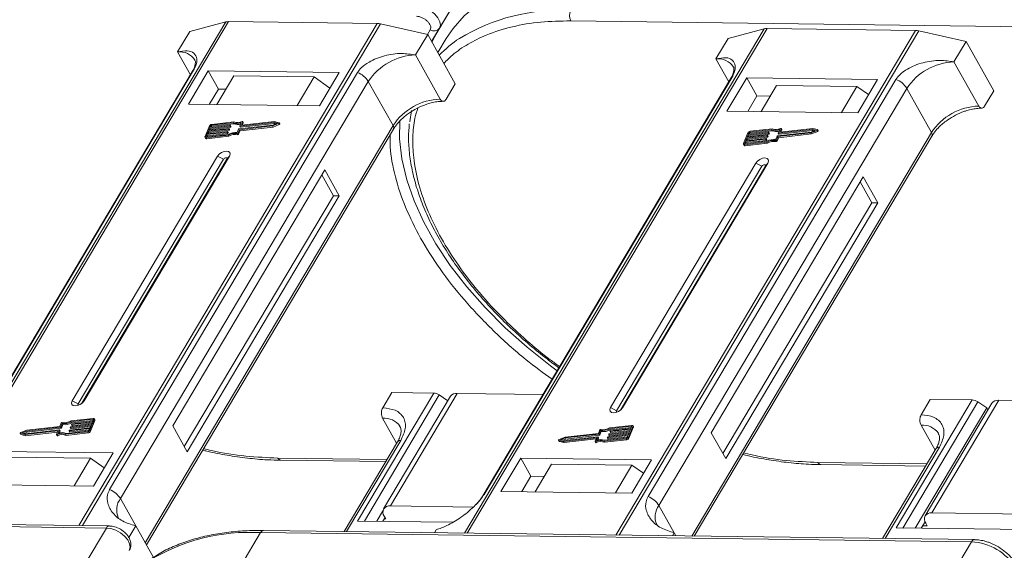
# Model space of a CAD drawing. Header units: millimetres. Extents: x -1055 to 1009, y -247 to 1211.
# Tile 48 of 51: x 657 to 754, y 924 to 976. Entities that reach past the tile are written whole.
import ezdxf

# ---------------------------------------------------------------- set-up
doc = ezdxf.new("R2010")
doc.units = ezdxf.units.MM

msp = doc.modelspace()

# ---------------------------------------------------------------- linework, layer by layer
at = {"color": 7, "linetype": 'Continuous', "lineweight": 15}
for p, q in [((700.247, 979.16), (697.862, 975.148)), ((698.136, 975.611), (700.247, 979.16)), ((676.935, 976.24), (647.378, 926.546)), ((647.649, 926.542), (677.228, 976.273)), ((673.368, 975.301), (676.935, 976.24)), ((677.228, 976.273), (691.949, 976.083)), ((711.139, 976.347), (781.626, 975.44)), ((691.949, 976.083), (662.371, 926.353)), ((662.727, 926.348), (692.284, 976.042)), ((672.162, 973.273), (673.368, 975.301)), ((692.284, 976.042), (696.962, 974.997)), ((697.214, 975.474), (696.934, 975.003)), ((697.355, 974.297), (698.136, 975.611)), ((730.316, 975.553), (700.609, 925.605)), ((700.88, 925.602), (730.609, 975.586)), ((745.331, 975.396), (715.602, 925.412)), ((715.958, 925.408), (745.666, 975.355)), ((726.75, 974.614), (730.316, 975.553)), ((730.609, 975.586), (745.331, 975.396)), ((745.666, 975.355), (750.344, 974.31)), ((695.756, 972.969), (696.962, 974.997)), ((696.962, 974.997), (699.702, 970.108)), ((697.355, 974.296), (697.862, 975.148)), ((697.862, 975.148), (697.382, 974.248)), ((698.794, 974.595), (697.967, 973.205)), ((725.544, 972.586), (726.75, 974.614)), ((749.138, 972.282), (750.344, 974.31)), ((750.344, 974.31), (753.083, 969.42)), ((672.162, 973.273), (673.437, 970.997)), ((698.207, 968.594), (695.756, 972.969)), ((725.544, 972.586), (726.818, 970.31)), ((751.589, 967.907), (749.138, 972.282)), ((673.613, 971.295), (649.036, 929.973)), ((649.178, 930.126), (673.755, 971.447)), ((675.205, 971.394), (673.245, 968.099)), ((688.182, 971.227), (675.205, 971.394)), ((675.205, 971.394), (676.214, 969.593)), ((690.006, 971.238), (665.429, 929.916)), ((666.499, 929.025), (691.076, 970.347)), ((677.736, 970.902), (676.047, 968.063)), ((685.699, 970.8), (677.736, 970.902)), ((684.01, 967.96), (685.699, 970.8)), ((685.699, 970.8), (687.258, 969.674)), ((686.222, 967.932), (688.182, 971.227)), ((693.527, 965.972), (691.076, 970.347)), ((726.995, 970.607), (702.418, 929.286)), ((702.56, 929.438), (727.137, 970.76)), ((743.388, 970.551), (718.811, 929.229)), ((728.587, 970.707), (726.627, 967.412)), ((741.564, 970.54), (728.587, 970.707)), ((728.587, 970.707), (729.596, 968.906)), ((739.604, 967.245), (741.564, 970.54)), ((676.214, 969.593), (675.31, 968.072)), ((676.952, 969.584), (676.214, 969.593)), ((698.797, 968.587), (699.702, 970.108)), ((719.881, 928.338), (744.458, 969.66)), ((730.019, 967.368), (731.557, 969.954)), ((739.52, 969.851), (731.557, 969.954)), ((739.52, 969.851), (737.982, 967.266)), ((740.677, 969.05), (739.52, 969.851)), ((746.909, 965.285), (744.458, 969.66)), ((752.179, 967.899), (753.083, 969.42)), ((729.596, 968.906), (728.692, 967.385)), ((730.923, 968.889), (729.596, 968.906)), ((673.245, 968.099), (686.222, 967.932)), ((695.348, 967.471), (695.191, 966.345)), ((726.627, 967.412), (739.604, 967.245)), ((693.527, 965.972), (668.95, 924.65)), ((669.07, 924.437), (693.558, 965.611)), ((675.327, 965.946), (674.891, 964.884)), ((677.211, 965.611), (675.201, 965.383)), ((675.238, 965.472), (677.248, 965.699)), ((675.329, 965.693), (675.238, 965.472)), ((675.259, 965.28), (677.269, 965.508)), ((677.339, 965.92), (675.329, 965.693)), ((675.386, 965.59), (675.329, 965.693)), ((675.343, 965.484), (675.386, 965.59)), ((675.365, 965.781), (677.375, 966.009)), ((675.438, 965.958), (675.365, 965.781)), ((675.386, 965.59), (677.396, 965.817)), ((675.495, 965.855), (675.438, 965.958)), ((675.47, 965.793), (675.495, 965.855)), ((677.676, 966.253), (675.511, 966.009)), ((675.511, 966.009), (675.569, 965.906)), ((677.747, 966.346), (675.548, 966.097)), ((675.569, 965.906), (677.733, 966.15)), ((677.269, 965.508), (677.211, 965.611)), ((677.266, 965.68), (677.248, 965.636)), ((677.306, 965.533), (677.248, 965.636)), ((677.324, 965.59), (677.266, 965.692)), ((677.324, 965.577), (677.266, 965.68)), ((677.306, 965.533), (677.324, 965.577)), ((677.396, 965.817), (677.339, 965.92)), ((677.394, 965.99), (677.375, 965.945)), ((677.433, 965.842), (677.375, 965.945)), ((677.451, 965.899), (677.394, 966.002)), ((677.451, 965.887), (677.394, 965.99)), ((677.433, 965.842), (677.451, 965.887)), ((677.733, 966.15), (677.676, 966.253)), ((678.076, 965.277), (678.216, 965.619)), ((678.159, 965.223), (678.3, 965.565)), ((678.217, 965.12), (678.358, 965.462)), ((678.253, 965.644), (681.594, 966.022)), ((678.3, 965.565), (681.58, 965.936)), ((678.358, 965.462), (678.3, 965.565)), ((678.343, 965.928), (678.484, 966.27)), ((678.343, 965.916), (678.401, 965.813)), ((678.358, 965.462), (681.638, 965.833)), ((681.703, 966.287), (678.362, 965.909)), ((678.42, 965.806), (678.362, 965.909)), ((678.42, 965.806), (681.76, 966.184)), ((678.622, 966.349), (678.491, 966.029)), ((678.501, 966.01), (678.491, 966.029)), ((681.762, 966.378), (678.509, 966.01)), ((678.586, 966.019), (678.68, 966.246)), ((678.68, 966.271), (678.622, 966.374)), ((678.622, 966.349), (678.68, 966.246)), ((681.58, 965.936), (682.186, 966.177)), ((681.638, 965.833), (681.58, 965.936)), ((681.594, 966.022), (682.04, 966.199)), ((681.638, 965.833), (682.244, 966.074)), ((682.04, 966.199), (681.703, 966.287)), ((681.76, 966.184), (681.703, 966.287)), ((681.76, 966.184), (681.906, 966.146)), ((682.22, 966.258), (681.762, 966.378)), ((682.186, 966.177), (682.244, 966.074)), ((682.295, 966.143), (682.237, 966.246)), ((731.058, 965.566), (728.893, 965.322)), ((731.129, 965.659), (728.929, 965.41)), ((728.951, 965.219), (731.115, 965.463)), ((731.115, 965.463), (731.058, 965.566)), ((731.725, 965.241), (731.866, 965.583)), ((735.084, 965.6), (731.744, 965.222)), ((731.802, 965.119), (735.142, 965.497)), ((732.004, 965.662), (731.872, 965.342)), ((735.143, 965.691), (731.891, 965.323)), ((731.968, 965.332), (732.062, 965.559)), ((732.062, 965.584), (732.004, 965.687)), ((732.004, 965.662), (732.062, 965.559)), ((734.962, 965.249), (735.568, 965.49)), ((734.975, 965.335), (735.421, 965.512)), ((735.421, 965.512), (735.084, 965.6)), ((735.142, 965.497), (735.084, 965.6)), ((735.142, 965.497), (735.288, 965.459)), ((735.602, 965.571), (735.143, 965.691)), ((735.568, 965.49), (735.626, 965.387)), ((735.676, 965.456), (735.619, 965.559)), ((674.89, 964.81), (674.948, 964.707)), ((675.074, 965.074), (675.002, 964.897)), ((675.002, 964.77), (677.202, 965.019)), ((675.002, 964.897), (675.023, 964.859)), ((675.06, 964.667), (675.002, 964.77)), ((675.039, 964.859), (677.203, 965.104)), ((675.06, 964.667), (677.259, 964.916)), ((677.084, 965.301), (675.074, 965.074)), ((675.132, 964.971), (675.074, 965.074)), ((675.088, 964.864), (675.132, 964.971)), ((675.111, 965.162), (677.121, 965.389)), ((675.201, 965.383), (675.111, 965.162)), ((675.132, 964.971), (677.142, 965.198)), ((675.259, 965.28), (675.201, 965.383)), ((675.215, 965.174), (675.259, 965.28)), ((677.142, 965.198), (677.084, 965.301)), ((677.139, 965.37), (677.121, 965.326)), ((677.179, 965.223), (677.121, 965.326)), ((677.197, 965.28), (677.139, 965.383)), ((677.197, 965.268), (677.139, 965.37)), ((677.179, 965.223), (677.197, 965.268)), ((677.259, 964.916), (677.202, 965.019)), ((678.064, 965.174), (678.121, 965.071)), ((678.217, 965.12), (678.159, 965.223)), ((746.909, 965.285), (723.136, 925.315)), ((723.381, 925.312), (746.94, 964.923)), ((728.709, 965.259), (728.272, 964.197)), ((730.466, 964.614), (728.456, 964.387)), ((728.492, 964.475), (730.502, 964.702)), ((728.583, 964.696), (728.492, 964.475)), ((728.514, 964.284), (730.524, 964.511)), ((730.593, 964.923), (728.583, 964.696)), ((728.641, 964.593), (728.583, 964.696)), ((728.597, 964.487), (728.641, 964.593)), ((728.62, 964.785), (730.63, 965.012)), ((728.71, 965.006), (728.62, 964.785)), ((728.641, 964.593), (730.651, 964.821)), ((730.72, 965.233), (728.71, 965.006)), ((728.768, 964.903), (728.71, 965.006)), ((728.724, 964.796), (728.768, 964.903)), ((728.747, 965.094), (730.757, 965.321)), ((728.82, 965.271), (728.747, 965.094)), ((728.768, 964.903), (730.778, 965.13)), ((728.877, 965.168), (728.82, 965.271)), ((728.852, 965.106), (728.877, 965.168)), ((728.893, 965.322), (728.951, 965.219)), ((730.524, 964.511), (730.466, 964.614)), ((730.521, 964.683), (730.503, 964.639)), ((730.56, 964.536), (730.503, 964.639)), ((730.579, 964.593), (730.521, 964.696)), ((730.579, 964.58), (730.521, 964.683)), ((730.56, 964.536), (730.579, 964.58)), ((730.651, 964.821), (730.593, 964.923)), ((730.648, 964.993), (730.63, 964.949)), ((730.688, 964.846), (730.63, 964.949)), ((730.706, 964.902), (730.648, 965.005)), ((730.706, 964.89), (730.648, 964.993)), ((730.688, 964.846), (730.706, 964.89)), ((730.778, 965.13), (730.72, 965.233)), ((730.775, 965.303), (730.757, 965.258)), ((730.815, 965.155), (730.757, 965.258)), ((730.833, 965.212), (730.775, 965.315)), ((730.833, 965.2), (730.775, 965.303)), ((730.815, 965.155), (730.833, 965.2)), ((731.445, 964.487), (731.503, 964.384)), ((731.458, 964.59), (731.598, 964.932)), ((731.541, 964.536), (731.682, 964.878)), ((731.599, 964.433), (731.541, 964.536)), ((731.599, 964.433), (731.739, 964.775)), ((731.635, 964.957), (734.975, 965.335)), ((731.682, 964.878), (734.962, 965.249)), ((731.739, 964.775), (731.682, 964.878)), ((731.725, 965.229), (731.783, 965.126)), ((731.739, 964.775), (735.019, 965.146)), ((731.802, 965.119), (731.744, 965.222)), ((731.883, 965.323), (731.872, 965.342)), ((735.019, 965.146), (734.962, 965.249)), ((735.019, 965.146), (735.626, 965.387)), ((728.272, 964.123), (728.33, 964.02)), ((728.456, 964.387), (728.383, 964.21)), ((728.383, 964.21), (728.404, 964.172)), ((728.384, 964.083), (730.583, 964.332)), ((728.442, 963.98), (728.384, 964.083)), ((728.421, 964.172), (730.585, 964.417)), ((728.442, 963.98), (730.641, 964.229)), ((728.514, 964.284), (728.456, 964.387)), ((728.47, 964.177), (728.514, 964.284)), ((730.641, 964.229), (730.583, 964.332)), ((676.128, 962.953), (661.714, 938.717)), ((676.723, 962.639), (662.308, 938.403)), ((662.685, 938.467), (677.059, 962.634)), ((662.893, 938.702), (677.308, 962.938)), ((676.128, 962.953), (676.723, 962.639)), ((677.308, 962.938), (677.059, 962.634)), ((686.759, 961.59), (671.681, 936.239)), ((688.201, 959.016), (686.759, 961.59)), ((729.51, 962.266), (715.095, 938.03)), ((730.105, 961.952), (715.69, 937.716)), ((716.067, 937.78), (730.441, 961.947)), ((716.275, 938.015), (730.69, 962.251)), ((729.51, 962.266), (730.105, 961.952)), ((730.69, 962.251), (730.441, 961.947)), ((687.611, 959.024), (686.458, 961.083)), ((740.141, 960.903), (725.063, 935.551)), ((741.583, 958.329), (740.141, 960.903)), ((740.993, 958.337), (739.84, 960.396)), ((672.835, 934.18), (687.611, 959.024)), ((673.123, 933.665), (688.201, 959.016)), ((688.201, 959.016), (687.611, 959.024)), ((726.217, 933.493), (740.993, 958.337)), ((726.505, 932.978), (741.583, 958.329)), ((741.583, 958.329), (740.993, 958.337)), ((697.556, 939.477), (690.017, 926.802)), ((690.683, 926.793), (698.113, 939.286)), ((692.504, 938.009), (693.409, 939.53)), ((699.232, 939.156), (692.598, 928.002)), ((693.263, 928.293), (699.897, 939.447)), ((693.409, 939.53), (697.556, 939.477)), ((698.969, 938.714), (698.113, 939.286)), ((708.397, 939.338), (699.897, 939.447)), ((662.308, 938.403), (661.714, 938.717)), ((662.893, 938.702), (662.74, 938.515)), ((750.938, 938.79), (743.399, 926.115)), ((744.065, 926.106), (751.495, 938.599)), ((745.886, 937.322), (746.79, 938.843)), ((752.908, 938.465), (746.274, 927.311)), ((746.79, 938.843), (750.938, 938.79)), ((746.94, 927.602), (753.574, 938.756)), ((752.384, 938.005), (751.495, 938.599)), ((764.191, 938.619), (753.574, 938.756)), ((715.69, 937.716), (715.095, 938.03)), ((716.275, 938.015), (716.122, 937.828)), ((752.384, 938.005), (745.298, 926.09)), ((752.506, 937.788), (752.384, 938.005)), ((660.502, 936.17), (657.222, 935.799)), ((660.642, 936.512), (660.502, 936.17)), ((660.726, 936.458), (660.585, 936.117)), ((660.643, 936.014), (660.784, 936.355)), ((660.784, 936.355), (660.726, 936.458)), ((663.564, 936.264), (661.554, 936.036)), ((661.59, 936.125), (663.6, 936.352)), ((663.763, 936.876), (661.598, 936.632)), ((661.656, 936.529), (661.598, 936.632)), ((663.799, 936.965), (661.6, 936.716)), ((661.612, 935.933), (663.517, 936.149)), ((661.656, 936.529), (663.771, 936.768)), ((661.662, 936.365), (661.681, 936.409)), ((661.662, 936.352), (661.72, 936.249)), ((663.691, 936.573), (661.681, 936.346)), ((661.739, 936.243), (661.681, 936.346)), ((661.717, 936.434), (663.727, 936.662)), ((661.739, 936.243), (663.644, 936.458)), ((663.473, 936.043), (663.564, 936.264)), ((663.475, 935.79), (663.911, 936.851)), ((663.532, 935.687), (663.969, 936.748)), ((663.6, 936.352), (663.691, 936.573)), ((663.727, 936.662), (663.8, 936.839)), ((663.793, 936.822), (663.763, 936.876)), ((663.969, 936.823), (663.911, 936.926)), ((663.911, 936.851), (663.969, 936.748)), ((671.681, 936.239), (673.123, 933.665)), ((692.491, 936.988), (693.885, 934.499)), ((717.145, 936.189), (714.98, 935.945)), ((717.181, 936.278), (714.982, 936.029)), ((716.857, 935.103), (717.293, 936.164)), ((717.109, 935.975), (717.182, 936.151)), ((717.175, 936.135), (717.145, 936.189)), ((717.351, 936.136), (717.293, 936.238)), ((717.293, 936.164), (717.35, 936.061)), ((745.873, 936.301), (747.267, 933.812)), ((656.565, 935.489), (656.622, 935.386)), ((656.582, 935.477), (657.04, 935.357)), ((656.639, 935.374), (656.582, 935.477)), ((657.222, 935.799), (656.615, 935.559)), ((656.639, 935.374), (657.098, 935.254)), ((657.208, 935.713), (656.762, 935.537)), ((656.762, 935.537), (657.099, 935.448)), ((656.953, 935.486), (657.266, 935.611)), ((657.04, 935.357), (660.292, 935.725)), ((657.098, 935.254), (657.04, 935.357)), ((657.098, 935.254), (660.273, 935.613)), ((657.099, 935.448), (660.44, 935.826)), ((660.549, 936.091), (657.208, 935.713)), ((657.266, 935.611), (657.208, 935.713)), ((657.266, 935.611), (660.606, 935.988)), ((660.179, 935.386), (660.311, 935.706)), ((660.179, 935.361), (660.237, 935.258)), ((660.3, 935.252), (660.242, 935.355)), ((660.308, 935.698), (660.292, 935.725)), ((660.458, 935.807), (660.318, 935.465)), ((660.433, 935.502), (660.516, 935.704)), ((660.516, 935.716), (660.458, 935.819)), ((660.458, 935.807), (660.516, 935.704)), ((660.606, 935.988), (660.549, 936.091)), ((660.643, 936.014), (660.585, 936.117)), ((661.055, 935.39), (663.254, 935.638)), ((661.055, 935.39), (661.113, 935.287)), ((661.113, 935.287), (663.312, 935.535)), ((661.126, 935.482), (663.29, 935.727)), ((661.408, 935.746), (661.426, 935.79)), ((661.408, 935.733), (661.466, 935.63)), ((663.437, 935.954), (661.427, 935.727)), ((661.484, 935.624), (661.427, 935.727)), ((661.463, 935.815), (663.473, 936.043)), ((661.484, 935.624), (663.389, 935.839)), ((661.535, 936.055), (661.553, 936.1)), ((661.535, 936.043), (661.593, 935.94)), ((661.612, 935.933), (661.554, 936.036)), ((663.254, 935.638), (663.312, 935.535)), ((663.364, 935.777), (663.437, 935.954)), ((663.532, 935.687), (663.475, 935.79)), ((713.93, 935.404), (710.59, 935.026)), ((713.884, 935.483), (710.604, 935.112)), ((710.647, 934.923), (713.988, 935.301)), ((714.024, 935.825), (713.884, 935.483)), ((713.988, 935.301), (713.93, 935.404)), ((714.108, 935.771), (713.967, 935.429)), ((714.025, 935.327), (713.967, 935.429)), ((714.025, 935.327), (714.165, 935.668)), ((714.165, 935.668), (714.108, 935.771)), ((716.818, 935.267), (714.808, 935.04)), ((714.845, 935.128), (716.855, 935.355)), ((714.917, 935.368), (714.935, 935.412)), ((714.917, 935.356), (714.975, 935.253)), ((716.946, 935.577), (714.936, 935.349)), ((714.993, 935.246), (714.936, 935.349)), ((714.972, 935.438), (716.982, 935.665)), ((715.038, 935.842), (714.98, 935.945)), ((714.993, 935.246), (716.898, 935.462)), ((715.038, 935.842), (717.153, 936.081)), ((715.044, 935.678), (715.062, 935.722)), ((715.044, 935.665), (715.102, 935.562)), ((717.073, 935.886), (715.063, 935.659)), ((715.121, 935.556), (715.063, 935.659)), ((715.099, 935.747), (717.109, 935.975)), ((715.121, 935.556), (717.026, 935.771)), ((716.746, 935.09), (716.818, 935.267)), ((716.855, 935.355), (716.946, 935.577)), ((716.914, 935), (717.35, 936.061)), ((716.982, 935.665), (717.073, 935.886)), ((725.063, 935.551), (726.505, 932.978)), ((693.973, 934.648), (688.686, 925.759)), ((688.93, 925.755), (694.306, 934.793)), ((709.946, 934.802), (710.004, 934.699)), ((709.964, 934.79), (710.422, 934.67)), ((710.021, 934.687), (709.964, 934.79)), ((710.604, 935.112), (709.997, 934.872)), ((710.021, 934.687), (710.479, 934.567)), ((710.59, 935.026), (710.144, 934.849)), ((710.144, 934.849), (710.481, 934.761)), ((710.335, 934.799), (710.647, 934.923)), ((710.422, 934.67), (713.674, 935.038)), ((710.479, 934.567), (710.422, 934.67)), ((710.479, 934.567), (713.655, 934.926)), ((710.481, 934.761), (713.821, 935.139)), ((710.647, 934.923), (710.59, 935.026)), ((713.561, 934.699), (713.693, 935.019)), ((713.561, 934.674), (713.619, 934.571)), ((713.682, 934.565), (713.624, 934.668)), ((713.689, 935.011), (713.674, 935.038)), ((713.84, 935.12), (713.699, 934.778)), ((713.815, 934.815), (713.898, 935.017)), ((713.898, 935.029), (713.84, 935.132)), ((713.84, 935.12), (713.898, 935.017)), ((714.437, 934.702), (716.636, 934.951)), ((714.437, 934.702), (714.494, 934.6)), ((714.494, 934.6), (716.693, 934.848)), ((714.508, 934.795), (716.672, 935.04)), ((714.79, 935.059), (714.808, 935.103)), ((714.79, 935.046), (714.847, 934.943)), ((714.866, 934.937), (714.808, 935.04)), ((714.866, 934.937), (716.771, 935.152)), ((716.636, 934.951), (716.693, 934.848)), ((716.914, 935), (716.857, 935.103)), ((665.776, 933.556), (652.8, 933.723)), ((663.816, 930.261), (665.776, 933.556)), ((747.355, 933.961), (742.068, 925.071)), ((742.312, 925.068), (747.688, 934.106)), ((655.565, 933.125), (663.528, 933.023)), ((661.899, 930.285), (663.528, 933.023)), ((663.528, 933.023), (664.896, 932.075)), ((692.93, 932.894), (682.116, 933.033)), ((682.408, 932.818), (692.805, 932.684)), ((706.181, 933.036), (704.221, 929.74)), ((719.158, 932.869), (706.181, 933.036)), ((707.191, 931.235), (706.181, 933.036)), ((707.613, 929.697), (709.241, 932.435)), ((717.204, 932.332), (709.241, 932.435)), ((717.204, 932.332), (715.576, 929.594)), ((717.198, 929.573), (719.158, 932.869)), ((718.362, 931.53), (717.204, 932.332)), ((746.463, 932.46), (735.648, 932.6)), ((735.941, 932.384), (746.338, 932.25)), ((650.839, 930.428), (663.816, 930.261)), ((707.191, 931.235), (706.286, 929.714)), ((708.517, 931.218), (707.191, 931.235)), ((704.221, 929.74), (717.198, 929.573)), ((666.499, 929.025), (668.013, 926.324)), ((719.881, 928.338), (721.395, 925.637)), ((692.532, 927.814), (691.916, 926.778)), ((701.495, 928.187), (693.263, 928.293)), ((746.94, 927.602), (757.557, 927.465)), ((626.572, 926.602), (665.104, 926.106)), ((665.402, 926.314), (626.87, 926.81)), ((690.017, 926.802), (699.436, 926.681)), ((692.732, 927.15), (692.506, 926.77)), ((692.804, 927.021), (692.657, 927.023)), ((692.66, 927.279), (692.804, 927.021)), ((746.27, 926.726), (745.888, 926.083)), ((746.481, 926.33), (746.337, 926.588)), ((665.104, 926.106), (662.993, 922.557)), ((668.013, 926.324), (667.328, 925.172)), ((668.013, 926.324), (669.765, 923.196)), ((678.432, 922.357), (680.393, 925.654)), ((680.393, 925.654), (750.881, 924.746)), ((751.178, 924.954), (680.691, 925.861)), ((697.624, 925.644), (697.801, 925.94)), ((721.395, 925.637), (721.218, 925.34)), ((721.395, 925.637), (721.563, 925.335)), ((743.399, 926.115), (758.698, 925.918)), ((746.038, 926.336), (746.481, 926.33)), ((750.881, 924.746), (745.754, 916.127))]:
    msp.add_line(p, q, dxfattribs=at)
at = {"color": 7, "linetype": 'Continuous', "lineweight": 15, "flags": 128}
for points in [[(713.263, 980.918), (711.013, 980.858), (708.883, 980.617), (706.888, 980.199), (705.047, 979.607), (703.372, 978.844), (701.878, 977.918), (700.576, 976.836), (699.478, 975.607), (698.794, 974.595)], [(698.136, 975.611), (698.224, 975.911), (698.171, 976.265), (697.981, 976.642), (697.67, 977.01), (697.266, 977.336), (696.804, 977.594), (696.322, 977.76), (695.863, 977.821)], [(673.613, 971.295), (673.672, 971.374), (673.755, 971.447)], [(726.995, 970.607), (727.054, 970.687), (727.137, 970.76)], [(709.792, 941.684), (709.132, 942.172), (706.822, 944.007), (704.656, 945.936), (702.653, 947.943), (700.829, 950.009), (699.2, 952.118), (697.78, 954.251), (696.581, 956.39), (695.614, 958.518), (694.886, 960.615), (694.404, 962.664), (694.172, 964.648), (694.187, 966.482)], [(677.248, 965.699), (677.253, 965.699), (677.258, 965.699), (677.262, 965.697), (677.265, 965.695), (677.267, 965.692), (677.268, 965.688), (677.268, 965.684), (677.266, 965.68)], [(677.375, 966.009), (677.38, 966.009), (677.385, 966.008), (677.389, 966.007), (677.392, 966.004), (677.394, 966.001), (677.395, 965.998), (677.395, 965.994), (677.394, 965.99)], [(678.362, 965.909), (678.357, 965.909), (678.352, 965.91), (678.348, 965.911), (678.345, 965.914), (678.343, 965.917), (678.342, 965.92), (678.342, 965.924), (678.343, 965.928)], [(678.491, 966.029), (678.489, 966.025), (678.489, 966.021), (678.49, 966.018), (678.492, 966.015), (678.495, 966.012), (678.499, 966.011), (678.504, 966.01), (678.509, 966.01)], [(678.559, 966.38), (678.574, 966.385), (678.588, 966.388), (678.601, 966.387), (678.612, 966.384), (678.62, 966.378), (678.624, 966.37), (678.625, 966.36), (678.622, 966.349)], [(682.22, 966.258), (682.231, 966.253), (682.238, 966.244), (682.24, 966.234), (682.237, 966.221), (682.229, 966.208), (682.218, 966.196), (682.203, 966.185), (682.186, 966.177)], [(682.244, 966.074), (682.261, 966.082), (682.275, 966.093), (682.287, 966.105), (682.295, 966.118), (682.297, 966.131), (682.295, 966.142), (682.295, 966.143)], [(731.941, 965.693), (731.956, 965.698), (731.97, 965.7), (731.983, 965.7), (731.993, 965.697), (732.001, 965.691), (732.006, 965.683), (732.007, 965.673), (732.004, 965.662)], [(735.602, 965.571), (735.613, 965.566), (735.619, 965.557), (735.622, 965.547), (735.619, 965.534), (735.611, 965.521), (735.599, 965.509), (735.585, 965.498), (735.568, 965.49)], [(735.626, 965.387), (735.642, 965.395), (735.657, 965.406), (735.669, 965.418), (735.676, 965.431), (735.679, 965.444), (735.677, 965.454), (735.676, 965.456)], [(675.002, 964.77), (674.971, 964.769), (674.943, 964.773), (674.919, 964.782), (674.901, 964.796), (674.888, 964.814), (674.882, 964.835), (674.883, 964.859), (674.891, 964.884)], [(675.002, 964.897), (674.999, 964.888), (674.999, 964.88), (675.001, 964.873), (675.005, 964.867), (675.011, 964.863), (675.019, 964.86), (675.028, 964.858), (675.039, 964.859)], [(677.121, 965.389), (677.126, 965.39), (677.13, 965.389), (677.134, 965.387), (677.137, 965.385), (677.14, 965.382), (677.141, 965.379), (677.14, 965.375), (677.139, 965.37)], [(730.502, 964.702), (730.508, 964.703), (730.512, 964.702), (730.516, 964.7), (730.519, 964.698), (730.521, 964.695), (730.522, 964.692), (730.522, 964.688), (730.521, 964.683)], [(730.63, 965.012), (730.635, 965.012), (730.639, 965.011), (730.643, 965.01), (730.646, 965.008), (730.649, 965.005), (730.65, 965.001), (730.649, 964.997), (730.648, 964.993)], [(730.757, 965.321), (730.762, 965.322), (730.767, 965.321), (730.771, 965.32), (730.774, 965.317), (730.776, 965.314), (730.777, 965.311), (730.777, 965.307), (730.775, 965.303)], [(731.744, 965.222), (731.739, 965.222), (731.734, 965.223), (731.73, 965.224), (731.727, 965.227), (731.725, 965.23), (731.724, 965.233), (731.724, 965.237), (731.725, 965.241)], [(731.872, 965.342), (731.871, 965.338), (731.871, 965.334), (731.872, 965.331), (731.874, 965.328), (731.877, 965.325), (731.881, 965.324), (731.886, 965.323), (731.891, 965.323)], [(728.384, 964.083), (728.353, 964.082), (728.325, 964.086), (728.301, 964.095), (728.283, 964.109), (728.27, 964.127), (728.264, 964.148), (728.265, 964.172), (728.272, 964.197)], [(728.383, 964.21), (728.381, 964.201), (728.381, 964.193), (728.383, 964.186), (728.387, 964.18), (728.393, 964.176), (728.401, 964.173), (728.41, 964.171), (728.421, 964.172)], [(677.308, 962.938), (677.378, 963.132), (677.348, 963.299), (677.222, 963.411), (677.02, 963.452), (676.771, 963.417), (676.514, 963.309), (676.289, 963.146), (676.128, 962.953)], [(677.059, 962.634), (677.079, 962.69), (677.071, 962.737), (677.035, 962.769), (676.977, 962.781), (676.906, 962.771), (676.833, 962.74), (676.769, 962.694), (676.723, 962.639)], [(730.69, 962.251), (730.76, 962.445), (730.73, 962.611), (730.604, 962.724), (730.401, 962.765), (730.153, 962.73), (729.896, 962.622), (729.67, 962.459), (729.51, 962.266)], [(730.441, 961.947), (730.461, 962.003), (730.452, 962.05), (730.417, 962.082), (730.359, 962.094), (730.288, 962.084), (730.215, 962.053), (730.15, 962.007), (730.105, 961.952)], [(661.714, 938.717), (661.643, 938.523), (661.673, 938.356), (661.799, 938.244), (662.002, 938.203), (662.251, 938.238), (662.507, 938.346), (662.733, 938.509), (662.893, 938.702)], [(662.308, 938.403), (662.288, 938.347), (662.297, 938.3), (662.333, 938.268), (662.337, 938.266)], [(715.095, 938.03), (715.025, 937.836), (715.055, 937.669), (715.181, 937.557), (715.384, 937.516), (715.632, 937.551), (715.889, 937.659), (716.115, 937.821), (716.275, 938.015)], [(715.69, 937.716), (715.67, 937.66), (715.679, 937.613), (715.715, 937.581), (715.718, 937.579)], [(661.681, 936.346), (661.676, 936.346), (661.671, 936.346), (661.667, 936.348), (661.664, 936.35), (661.662, 936.353), (661.661, 936.357), (661.661, 936.361), (661.662, 936.365)], [(663.8, 936.839), (663.803, 936.847), (663.803, 936.855), (663.801, 936.862), (663.797, 936.868), (663.791, 936.873), (663.783, 936.876), (663.773, 936.877), (663.763, 936.876)], [(663.799, 936.965), (663.831, 936.966), (663.859, 936.962), (663.882, 936.953), (663.901, 936.939), (663.913, 936.922), (663.919, 936.9), (663.918, 936.877), (663.911, 936.851)], [(717.182, 936.151), (717.184, 936.16), (717.185, 936.168), (717.183, 936.175), (717.178, 936.181), (717.172, 936.185), (717.164, 936.188), (717.155, 936.19), (717.145, 936.189)], [(717.181, 936.278), (717.212, 936.279), (717.24, 936.275), (717.264, 936.266), (717.283, 936.252), (717.295, 936.235), (717.301, 936.213), (717.3, 936.19), (717.293, 936.164)], [(656.582, 935.477), (656.571, 935.482), (656.564, 935.491), (656.562, 935.502), (656.565, 935.514), (656.572, 935.527), (656.584, 935.54), (656.599, 935.55), (656.615, 935.559)], [(656.622, 935.386), (656.628, 935.38), (656.639, 935.374)], [(660.242, 935.355), (660.228, 935.35), (660.213, 935.348), (660.201, 935.348), (660.19, 935.352), (660.182, 935.357), (660.178, 935.365), (660.177, 935.375), (660.179, 935.386)], [(660.237, 935.258), (660.24, 935.254), (660.248, 935.249), (660.258, 935.245), (660.271, 935.245), (660.285, 935.247), (660.3, 935.252)], [(660.311, 935.706), (660.312, 935.71), (660.312, 935.714), (660.311, 935.718), (660.309, 935.721), (660.306, 935.723), (660.302, 935.724), (660.298, 935.725), (660.292, 935.725)], [(660.44, 935.826), (660.445, 935.826), (660.449, 935.825), (660.453, 935.824), (660.456, 935.822), (660.459, 935.819), (660.46, 935.815), (660.459, 935.811), (660.458, 935.807)], [(661.427, 935.727), (661.421, 935.727), (661.417, 935.727), (661.413, 935.729), (661.41, 935.731), (661.408, 935.734), (661.407, 935.738), (661.407, 935.742), (661.408, 935.746)], [(661.554, 936.036), (661.549, 936.036), (661.544, 936.037), (661.54, 936.038), (661.537, 936.041), (661.535, 936.044), (661.534, 936.047), (661.534, 936.051), (661.535, 936.055)], [(714.936, 935.349), (714.93, 935.349), (714.926, 935.35), (714.922, 935.351), (714.919, 935.354), (714.917, 935.356), (714.916, 935.36), (714.916, 935.364), (714.917, 935.368)], [(715.063, 935.659), (715.058, 935.659), (715.053, 935.659), (715.049, 935.661), (715.046, 935.663), (715.044, 935.666), (715.043, 935.67), (715.043, 935.674), (715.044, 935.678)], [(709.964, 934.79), (709.953, 934.795), (709.946, 934.804), (709.944, 934.815), (709.947, 934.827), (709.954, 934.84), (709.966, 934.853), (709.98, 934.863), (709.997, 934.872)], [(710.004, 934.699), (710.01, 934.692), (710.021, 934.687)], [(713.624, 934.668), (713.609, 934.663), (713.595, 934.661), (713.582, 934.661), (713.572, 934.664), (713.564, 934.67), (713.559, 934.678), (713.558, 934.688), (713.561, 934.699)], [(713.619, 934.571), (713.621, 934.567), (713.629, 934.562), (713.64, 934.558), (713.653, 934.558), (713.667, 934.56), (713.682, 934.565)], [(713.693, 935.019), (713.694, 935.023), (713.694, 935.027), (713.693, 935.031), (713.691, 935.034), (713.688, 935.036), (713.684, 935.037), (713.679, 935.038), (713.674, 935.038)], [(713.821, 935.139), (713.827, 935.139), (713.831, 935.138), (713.835, 935.137), (713.838, 935.135), (713.84, 935.132), (713.841, 935.128), (713.841, 935.124), (713.84, 935.12)], [(714.808, 935.04), (714.803, 935.04), (714.799, 935.04), (714.795, 935.042), (714.791, 935.044), (714.789, 935.047), (714.788, 935.05), (714.789, 935.054), (714.79, 935.059)], [(682.408, 932.818), (682.408, 932.818), (682.399, 932.818)], [(735.941, 932.384), (735.941, 932.384), (735.931, 932.385)], [(702.416, 929.283), (702.477, 929.365), (702.56, 929.438)], [(665.104, 926.106), (665.563, 926.045), (666.045, 925.879), (666.508, 925.621), (666.912, 925.294), (667.222, 924.926), (667.412, 924.55), (667.466, 924.196), (667.378, 923.896)], [(680.691, 925.861), (680.691, 925.861), (680.7, 925.861)]]:
    msp.add_lwpolyline(points, dxfattribs=at)
at = {"color": 7, "linetype": 'Continuous', "lineweight": 15}
for centre, radius, start, end in [((656.274, 958.829), 19.517, 86.89523, 121.269), ((710.108, 958.094), 19.304, 86.8991, 121.2164), ((712.131, 976.846), 1.11, 151.86538, 206.65442), ((677.203, 975.175), 1.098, 88.72031, 104.14409), ((691.918, 974.446), 1.638, 77.08998, 88.8989), ((697.605, 976.013), 0.666, 234.0762, 322.90297), ((730.585, 974.488), 1.098, 88.72031, 104.14409), ((745.3, 973.759), 1.638, 77.08998, 88.8989), ((706.63, 964.805), 11.773, 123.67115, 136.31445), ((672.369, 971.467), 1.817, 33.1952, 96.53301), ((695.946, 967.142), 5.83, 91.86957, 146.65022), ((725.751, 970.78), 1.817, 33.1952, 96.53301), ((749.328, 966.455), 5.83, 91.86957, 146.65022), ((689.197, 969.179), 2.213, 31.86898, 68.55124), ((742.579, 968.492), 2.213, 31.86898, 68.55124), ((698.397, 962.767), 5.83, 91.86957, 146.65022), ((751.779, 962.08), 5.83, 91.86957, 146.65022), ((675.581, 965.812), 0.287, 96.59253, 152.29321), ((675.522, 965.914), 0.0955, 96.59253, 152.29321), ((675.58, 965.811), 0.0955, 96.59253, 152.29321), ((677.206, 965.658), 0.0478, 276.59253, 332.29321), ((677.264, 965.555), 0.0478, 276.59253, 332.29321), ((677.312, 965.583), 0.0138, 333.02121, 26.65141), ((677.333, 965.968), 0.0478, 276.59253, 332.29321), ((677.391, 965.865), 0.0478, 276.59253, 332.29321), ((677.439, 965.893), 0.0138, 333.02121, 26.65141), ((678.06, 967.222), 1.042, 248.35959, 294.01857), ((678.107, 967.069), 0.991, 247.84687, 288.77105), ((678.117, 967.213), 0.943, 246.89164, 297.97103), ((678.259, 965.597), 0.0478, 96.59253, 152.29321), ((678.416, 965.824), 0.0183, 217.91724, 283.38081), ((678.655, 966.259), 0.0276, 333.09852, 26.5741), ((693.249, 965.766), 0.346, 333.31625, 36.51573), ((731.442, 966.535), 1.042, 248.35959, 294.01857), ((731.489, 966.382), 0.991, 247.84687, 288.77105), ((731.499, 966.526), 0.943, 246.89164, 297.97103), ((732.037, 965.572), 0.0276, 333.09852, 26.5741), ((675.035, 964.774), 0.11, 217.91724, 283.38081), ((677.079, 965.348), 0.0478, 276.59253, 332.29321), ((677.136, 965.246), 0.0478, 276.59253, 332.29321), ((677.185, 965.274), 0.0138, 333.02121, 26.65141), ((677.824, 964.032), 1.167, 78.13867, 122.23452), ((677.893, 963.914), 1.375, 82.36132, 120.10827), ((677.881, 963.929), 1.167, 78.13867, 122.23452), ((678.078, 965.263), 0.0903, 260.49805, 333.59787), ((678.136, 965.16), 0.0903, 260.49805, 333.59787), ((728.962, 965.125), 0.287, 96.59253, 152.29321), ((728.904, 965.227), 0.0955, 96.59253, 152.29321), ((728.962, 965.124), 0.0955, 96.59253, 152.29321), ((730.46, 964.661), 0.0478, 276.59253, 332.29321), ((730.518, 964.558), 0.0478, 276.59253, 332.29321), ((730.566, 964.587), 0.0138, 333.02121, 26.65141), ((731.206, 963.345), 1.167, 78.13867, 122.23452), ((731.275, 963.227), 1.375, 82.36132, 120.10827), ((730.588, 964.971), 0.0478, 276.59253, 332.29321), ((730.645, 964.868), 0.0478, 276.59253, 332.29321), ((730.694, 964.896), 0.0138, 333.02121, 26.65141), ((730.715, 965.281), 0.0478, 276.59253, 332.29321), ((730.773, 965.178), 0.0478, 276.59253, 332.29321), ((730.821, 965.206), 0.0138, 333.02121, 26.65141), ((731.46, 964.576), 0.0903, 260.49805, 333.59787), ((731.64, 964.91), 0.0478, 96.59253, 152.29321), ((731.797, 965.137), 0.0183, 217.91724, 283.38081), ((746.631, 965.079), 0.346, 333.31625, 36.51573), ((728.417, 964.087), 0.11, 217.91724, 283.38081), ((731.263, 963.242), 1.167, 78.13867, 122.23452), ((731.518, 964.473), 0.0903, 260.49805, 333.59787), ((697.501, 938.409), 1.07, 55.09609, 87.03844), ((699.816, 938.725), 0.727, 83.64232, 143.56702), ((750.883, 937.722), 1.07, 55.09609, 87.03844), ((753.493, 938.034), 0.727, 83.64232, 143.56702), ((660.723, 936.472), 0.0903, 80.49805, 153.59787), ((660.909, 937.821), 1.375, 262.36132, 300.10827), ((660.978, 937.703), 1.167, 258.13867, 302.23452), ((660.966, 937.718), 1.375, 262.36132, 300.10827), ((661.723, 936.387), 0.0478, 96.59253, 152.29321), ((661.735, 936.261), 0.0183, 217.91724, 283.38081), ((663.895, 936.786), 0.0826, 333.02121, 26.65141), ((692.653, 935.085), 1.91, 35.13686, 94.86934), ((717.277, 936.099), 0.0826, 333.02121, 26.65141), ((746.035, 934.398), 1.91, 35.13686, 94.86934), ((660.685, 934.522), 0.943, 66.89164, 117.97103), ((660.742, 934.419), 0.943, 66.89164, 117.97103), ((660.742, 934.514), 1.042, 68.35959, 114.01857), ((660.504, 935.71), 0.0138, 333.02121, 26.65141), ((660.543, 936.139), 0.0478, 276.59253, 332.29321), ((660.601, 936.036), 0.0478, 276.59253, 332.29321), ((661.468, 935.768), 0.0478, 96.59253, 152.29321), ((661.48, 935.642), 0.0183, 217.91724, 283.38081), ((661.596, 936.077), 0.0478, 96.59253, 152.29321), ((661.607, 935.951), 0.0183, 217.91724, 283.38081), ((663.221, 935.923), 0.287, 276.59253, 332.29321), ((663.279, 935.822), 0.0955, 276.59253, 332.29321), ((663.279, 935.82), 0.287, 276.59253, 332.29321), ((713.925, 935.452), 0.0478, 276.59253, 332.29321), ((713.983, 935.349), 0.0478, 276.59253, 332.29321), ((714.105, 935.785), 0.0903, 80.49805, 153.59787), ((714.29, 937.134), 1.375, 262.36132, 300.10827), ((714.36, 937.016), 1.167, 258.13867, 302.23452), ((714.348, 937.031), 1.375, 262.36132, 300.10827), ((714.977, 935.39), 0.0478, 96.59253, 152.29321), ((714.989, 935.264), 0.0183, 217.91724, 283.38081), ((715.105, 935.7), 0.0478, 96.59253, 152.29321), ((715.116, 935.574), 0.0183, 217.91724, 283.38081), ((694.266, 934.432), 0.363, 83.64232, 143.56702), ((714.066, 933.835), 0.943, 66.89164, 117.97103), ((714.124, 933.732), 0.943, 66.89164, 117.97103), ((714.123, 933.827), 1.042, 68.35959, 114.01857), ((713.885, 935.023), 0.0138, 333.02121, 26.65141), ((714.85, 935.081), 0.0478, 96.59253, 152.29321), ((714.862, 934.955), 0.0183, 217.91724, 283.38081), ((716.603, 935.236), 0.287, 276.59253, 332.29321), ((716.661, 935.135), 0.0955, 276.59253, 332.29321), ((716.66, 935.133), 0.287, 276.59253, 332.29321), ((747.647, 933.745), 0.363, 83.64232, 143.56702), ((682.452, 933.181), 0.367, 203.79329, 261.81678), ((735.984, 932.748), 0.367, 203.80743, 261.65813), ((664.62, 927.857), 2.213, 31.86898, 68.55124), ((668.037, 927.894), 1.909, 143.64522, 203.44279), ((718.002, 927.17), 2.213, 31.86898, 68.55124), ((721.419, 927.207), 1.909, 143.64522, 203.44279), ((693.154, 927.671), 0.631, 80.05661, 218.47393), ((746.831, 926.98), 0.631, 80.05661, 218.47393), ((665.422, 925.968), 0.346, 93.05406, 156.53827), ((679.34, 906.459), 19.223, 86.85997, 121.74808), ((680.722, 925.499), 0.363, 94.95278, 154.87747), ((751.198, 924.609), 0.346, 92.87704, 156.55594), ((750.557, 919.204), 5.552, 31.86538, 86.65442)]:
    msp.add_arc(centre, radius, start, end, dxfattribs=at)
for points, knots in [([(644.712, 973.142), (644.954, 973.389), (645.626, 974.076), (647.009, 974.994), (648.982, 975.983), (651.406, 976.748), (654.246, 977.24), (656.304, 977.277), (657.318, 977.296)], [0, 0, 0, 0, 0.089262, 0.24819, 0.407138, 0.610435, 0.808191, 1, 1, 1, 1]), ([(695.85, 976.8), (695.938, 976.792), (696.119, 976.777), (696.417, 976.672), (696.7, 976.514), (696.943, 976.317), (697.132, 976.095), (697.248, 975.864), (697.284, 975.645), (697.237, 975.53), (697.214, 975.474)], [0, 0, 0, 0, 0.12225, 0.25, 0.37775, 0.5, 0.62225, 0.75, 0.87775, 1, 1, 1, 1]), ([(698.567, 972.133), (698.842, 972.415), (699.541, 973.133), (700.948, 974.073), (702.9, 975.05), (705.295, 975.806), (708.103, 976.292), (710.137, 976.329), (711.139, 976.347)], [0, 0, 0, 0, 0.101475, 0.258273, 0.415089, 0.615659, 0.810764, 1, 1, 1, 1]), ([(673.755, 971.447), (673.841, 971.614), (674.061, 972.044), (674.105, 972.664), (673.836, 973.19), (673.179, 973.456), (672.503, 973.334), (672.162, 973.273)], [0, 0, 0, 0, 0.111335, 0.286497, 0.521289, 0.758582, 1, 1, 1, 1]), ([(673.888, 972.464), (673.888, 972.464), (673.919, 972.426), (673.933, 972.356), (673.943, 972.113), (673.851, 971.774), (673.737, 971.485), (673.621, 971.313), (673.608, 971.293)], [0, 0, 0, 0, 0.005744, 0.306611, 0.531667, 0.753453, 0.971797, 1, 1, 1, 1]), ([(695.756, 972.969), (695.303, 973.038), (694.319, 973.186), (692.678, 972.952), (691.307, 972.406), (690.408, 971.787), (690.123, 971.397), (690.006, 971.238)], [0, 0, 0, 0, 0.222481, 0.483081, 0.73977, 0.893878, 1, 1, 1, 1]), ([(727.137, 970.76), (727.222, 970.927), (727.442, 971.357), (727.487, 971.977), (727.218, 972.503), (726.561, 972.769), (725.885, 972.647), (725.544, 972.586)], [0, 0, 0, 0, 0.111335, 0.286497, 0.521289, 0.758582, 1, 1, 1, 1]), ([(749.138, 972.282), (748.685, 972.35), (747.701, 972.499), (746.06, 972.265), (744.689, 971.719), (743.79, 971.1), (743.504, 970.71), (743.388, 970.551)], [0, 0, 0, 0, 0.222481, 0.483081, 0.73977, 0.893878, 1, 1, 1, 1]), ([(727.27, 971.777), (727.27, 971.777), (727.301, 971.739), (727.315, 971.669), (727.324, 971.426), (727.233, 971.087), (727.119, 970.798), (727.003, 970.626), (726.989, 970.606)], [0, 0, 0, 0, 0.005744, 0.306611, 0.531667, 0.753453, 0.971797, 1, 1, 1, 1]), ([(695.703, 967.576), (695.983, 967.72), (696.375, 967.921), (696.965, 968.133), (697.452, 968.269), (698.001, 968.366), (698.332, 968.374), (698.499, 968.378)], [0, 0, 0, 0, 0.294099, 0.412703, 0.605791, 0.800293, 1, 1, 1, 1]), ([(698.797, 968.587), (698.76, 968.535), (698.686, 968.433), (698.546, 968.369), (698.404, 968.385), (698.287, 968.469), (698.23, 968.559), (698.207, 968.594)], [0, 0, 0, 0, 0.214694, 0.429388, 0.644082, 0.858775, 1, 1, 1, 1]), ([(693.569, 965.612), (693.631, 965.716), (693.79, 965.982), (694.135, 966.38), (694.548, 966.774), (695.046, 967.177), (695.452, 967.424), (695.703, 967.576)], [0, 0, 0, 0, 0.149323, 0.380846, 0.555425, 0.724977, 1, 1, 1, 1]), ([(710.042, 942.104), (709.732, 942.326), (708.585, 943.143), (706.749, 944.687), (704.359, 946.895), (702.058, 949.385), (699.961, 952.099), (698.263, 954.797), (696.941, 957.49), (696.005, 960.189), (695.531, 962.655), (695.457, 964.836), (695.602, 966.471), (695.882, 967.381), (695.983, 967.71)], [0, 0, 0, 0, 0.029953, 0.110619, 0.191294, 0.294479, 0.39485, 0.492207, 0.589554, 0.689925, 0.793119, 0.873784, 0.95446, 1, 1, 1, 1]), ([(749.085, 966.889), (749.364, 967.033), (749.757, 967.234), (750.347, 967.446), (750.834, 967.582), (751.383, 967.679), (751.714, 967.687), (751.881, 967.691)], [0, 0, 0, 0, 0.294099, 0.412703, 0.605791, 0.800293, 1, 1, 1, 1]), ([(752.179, 967.899), (752.142, 967.848), (752.068, 967.746), (751.927, 967.682), (751.786, 967.698), (751.669, 967.782), (751.612, 967.872), (751.589, 967.907)], [0, 0, 0, 0, 0.214694, 0.429388, 0.644082, 0.858775, 1, 1, 1, 1]), ([(746.951, 964.925), (747.013, 965.029), (747.172, 965.295), (747.516, 965.693), (747.929, 966.087), (748.428, 966.49), (748.834, 966.737), (749.085, 966.889)], [0, 0, 0, 0, 0.149323, 0.380846, 0.555425, 0.724977, 1, 1, 1, 1]), ([(695.138, 966.145), (695.104, 965.686), (695.032, 964.694), (695.148, 963.098), (695.435, 961.385), (695.907, 959.634), (696.554, 957.86), (697.372, 956.073), (698.353, 954.285), (699.49, 952.506), (700.773, 950.751), (702.19, 949.03), (703.727, 947.358), (705.36, 945.754), (707.05, 944.252), (708.585, 942.993), (709.572, 942.264), (709.965, 941.974)], [0, 0, 0, 0, 0.060672, 0.131035, 0.201443, 0.271845, 0.342194, 0.412456, 0.482588, 0.552551, 0.622289, 0.691708, 0.760642, 0.82876, 0.895326, 0.958278, 1, 1, 1, 1]), ([(693.257, 965.103), (693.244, 964.691), (693.201, 963.359), (693.695, 960.931), (694.663, 957.902), (695.73, 955.845), (696.26, 954.823)], [0, 0, 0, 0, 0.131047, 0.423394, 0.71326, 1, 1, 1, 1]), ([(696.26, 954.823), (696.873, 953.807), (698.115, 951.747), (700.553, 948.667), (703.418, 945.644), (706.349, 942.994), (708.424, 941.48), (709.293, 940.845)], [0, 0, 0, 0, 0.204541, 0.414584, 0.628463, 0.844312, 1, 1, 1, 1]), ([(692.504, 938.009), (692.473, 937.947), (692.412, 937.821), (692.371, 937.581), (692.376, 937.335), (692.421, 937.13), (692.471, 937.028), (692.491, 936.988)], [0, 0, 0, 0, 0.214694, 0.429388, 0.644082, 0.858775, 1, 1, 1, 1]), ([(694.306, 934.793), (694.494, 935.192), (694.783, 935.807), (694.762, 936.55), (694.588, 937.064), (694.24, 937.481), (693.617, 937.887), (692.943, 937.961), (692.504, 938.009)], [0, 0, 0, 0, 0.239457, 0.368361, 0.5, 0.631639, 0.760543, 1, 1, 1, 1]), ([(745.886, 937.322), (745.855, 937.26), (745.794, 937.134), (745.753, 936.894), (745.758, 936.648), (745.803, 936.443), (745.853, 936.341), (745.873, 936.301)], [0, 0, 0, 0, 0.214694, 0.429388, 0.644082, 0.858775, 1, 1, 1, 1]), ([(747.688, 934.106), (747.875, 934.505), (748.164, 935.12), (748.143, 935.863), (747.97, 936.377), (747.622, 936.794), (746.999, 937.2), (746.324, 937.274), (745.886, 937.322)], [0, 0, 0, 0, 0.239457, 0.368361, 0.5, 0.631639, 0.760543, 1, 1, 1, 1]), ([(694.202, 936.173), (694.239, 936.108), (694.321, 935.966), (694.34, 935.653), (694.259, 935.247), (694.129, 934.901), (693.994, 934.694), (693.963, 934.647)], [0, 0, 0, 0, 0.209538, 0.461851, 0.698708, 0.93023, 1, 1, 1, 1]), ([(747.584, 935.486), (747.621, 935.421), (747.703, 935.279), (747.721, 934.966), (747.64, 934.56), (747.511, 934.214), (747.376, 934.007), (747.344, 933.96)], [0, 0, 0, 0, 0.209538, 0.461851, 0.698708, 0.93023, 1, 1, 1, 1]), ([(674.652, 933.823), (674.794, 933.787), (675.616, 933.579), (677.104, 933.305), (679.104, 933.015), (680.879, 932.853), (681.957, 932.837), (682.401, 932.831)], [0, 0, 0, 0, 0.052717, 0.30573, 0.561476, 0.819314, 1, 1, 1, 1]), ([(682.116, 933.033), (681.066, 933.083), (678.934, 933.185), (676.436, 933.544), (675.006, 933.917), (674.748, 933.985)], [0, 0, 0, 0, 0.442982, 0.899702, 1, 1, 1, 1]), ([(728.19, 933.399), (728.385, 933.35), (729.257, 933.131), (730.788, 932.849), (732.774, 932.568), (734.497, 932.414), (735.53, 932.403), (735.933, 932.398)], [0, 0, 0, 0, 0.072549, 0.324355, 0.578871, 0.835464, 1, 1, 1, 1]), ([(735.648, 932.6), (734.611, 932.649), (732.504, 932.749), (730.008, 933.11), (728.568, 933.487), (728.286, 933.56)], [0, 0, 0, 0, 0.438363, 0.89032, 1, 1, 1, 1]), ([(665.429, 929.916), (665.349, 929.74), (665.142, 929.287), (665.218, 928.453), (665.702, 927.543), (666.66, 926.74), (667.56, 926.463), (668.013, 926.324)], [0, 0, 0, 0, 0.111335, 0.286497, 0.521289, 0.758582, 1, 1, 1, 1]), ([(697.801, 925.94), (698.15, 926.057), (698.909, 926.309), (700.235, 927.106), (701.387, 928.044), (702.174, 928.862), (702.448, 929.271), (702.56, 929.438)], [0, 0, 0, 0, 0.222481, 0.483081, 0.73977, 0.893878, 1, 1, 1, 1]), ([(702.412, 929.284), (702.333, 929.156), (702.165, 928.883), (701.899, 928.597), (701.758, 928.444)], [0, 0, 0, 0, 0.467677, 1, 1, 1, 1]), ([(718.811, 929.229), (718.731, 929.053), (718.524, 928.6), (718.6, 927.766), (719.084, 926.856), (720.042, 926.053), (720.941, 925.776), (721.395, 925.637)], [0, 0, 0, 0, 0.111335, 0.286497, 0.521289, 0.758582, 1, 1, 1, 1]), ([(666.514, 925.978), (666.316, 926.077), (666.041, 926.214), (665.662, 926.301), (665.493, 926.303), (665.404, 926.304)], [0, 0, 0, 0, 0.5471087, 0.7598003, 1, 1, 1, 1]), ([(667.375, 923.905), (667.383, 923.915), (667.493, 924.043), (667.553, 924.397), (667.503, 924.836), (667.329, 925.204), (667.106, 925.506), (666.837, 925.768), (666.618, 925.911), (666.514, 925.978)], [0, 0, 0, 0, 0.016393, 0.210718, 0.413738, 0.571929, 0.705512, 0.861477, 1, 1, 1, 1]), ([(680.698, 925.847), (680.466, 925.854), (679.592, 925.879), (678.142, 925.795), (676.357, 925.594), (674.657, 925.257), (673.046, 924.796), (671.541, 924.2), (670.307, 923.584), (669.635, 923.117), (669.378, 922.938)], [0, 0, 0, 0, 0.051009, 0.192336, 0.334338, 0.477001, 0.620397, 0.764675, 0.910087, 1, 1, 1, 1]), ([(753.545, 924.228), (753.277, 924.372), (752.902, 924.573), (752.326, 924.776), (751.845, 924.894), (751.434, 924.959), (751.221, 924.948), (751.181, 924.946)], [0, 0, 0, 0, 0.346206, 0.486041, 0.714839, 0.947148, 1, 1, 1, 1]), ([(755.309, 922.495), (755.204, 922.666), (755.015, 922.973), (754.645, 923.382), (754.182, 923.811), (753.79, 924.068), (753.545, 924.228)], [0, 0, 0, 0, 0.257906, 0.465879, 0.665941, 1, 1, 1, 1])]:
    msp.add_open_spline(points, degree=3, knots=knots, dxfattribs=at)

doc.saveas('drawing.dxf')
